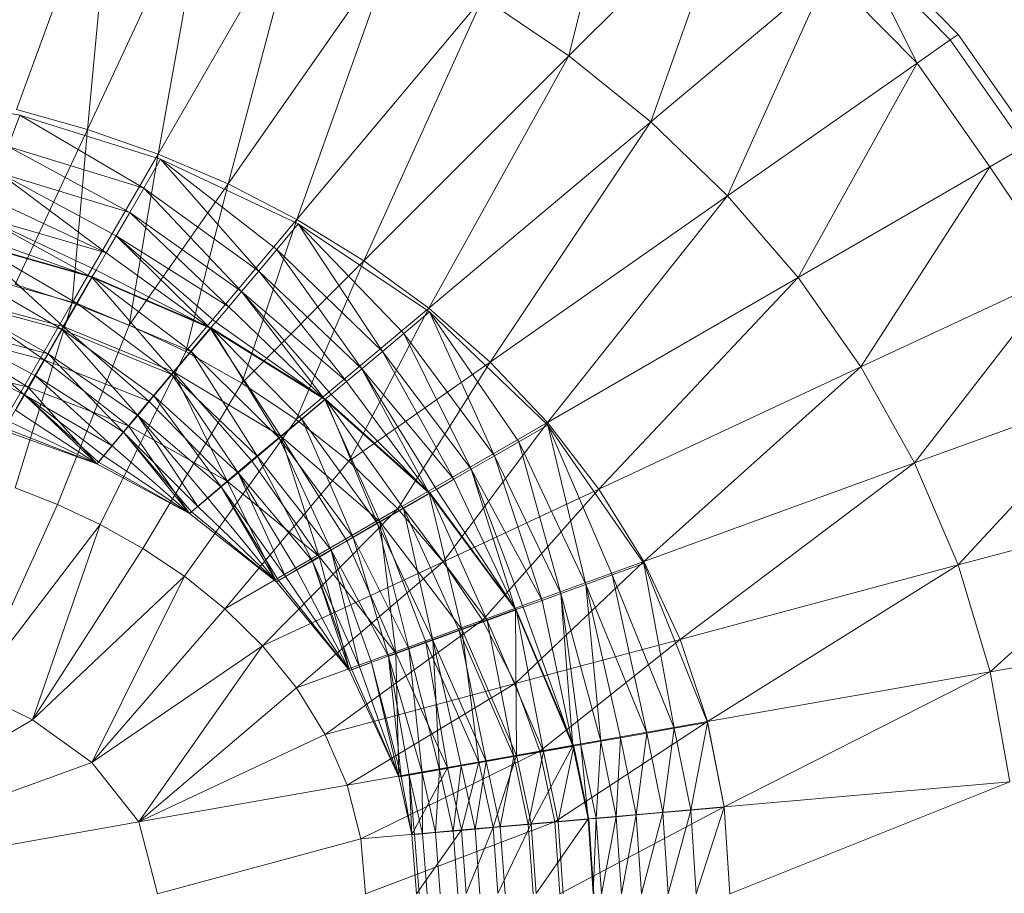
# Model space of a CAD drawing. Header units: metres. Extents: x 391.1 to 427.5, y 12.8 to 28.4.
# Tile 145 of 195: x 407.923 to 408.044, y 26.453 to 26.559. Entities that reach past the tile are written whole.
import ezdxf

# ---------------------------------------------------------------- set-up
doc = ezdxf.new("R2010")
doc.units = ezdxf.units.M
doc.layers.add('A-DETL-____-MBND', color=7, linetype='Continuous', lineweight=18)

# ---------------------------------------------------------------- blocks, each defined once
blk = doc.blocks.new('Family - Inodor PA-152192-03_ELEC_P0A')
at = {"layer": 'A-DETL-____-MBND', "color": 253, "true_color": 0xaaaaaa}
for p, q in [((0.61336, 0.30232), (0.62027, 0.3302)), ((0.55786, 0.32879), (0.54583, 0.29575)), ((0.55451, 0.29333), (0.55786, 0.32879)), ((0.5694, 0.32526), (0.55451, 0.29333)), ((0.56314, 0.29031), (0.5694, 0.32526)), ((0.63337, 0.32233), (0.61336, 0.30232)), ((0.62337, 0.29424), (0.63337, 0.32233)), ((0.58079, 0.32087), (0.56314, 0.29031)), ((0.57169, 0.28666), (0.58079, 0.32087)), ((0.59196, 0.31561), (0.57169, 0.28666)), ((0.5801, 0.28232), (0.59196, 0.31561)), ((0.65998, 0.30427), (0.64884, 0.31562)), ((0.64884, 0.31562), (0.65593, 0.30143)), ((0.64975, 0.31638), (0.66095, 0.30494)), ((0.64505, 0.31244), (0.62337, 0.29424)), ((0.63275, 0.2852), (0.64505, 0.31244)), ((0.65593, 0.30143), (0.64505, 0.31244)), ((0.60285, 0.30944), (0.5801, 0.28232)), ((0.58831, 0.27727), (0.60285, 0.30944)), ((0.61336, 0.30232), (0.60285, 0.30944)), ((0.66095, 0.30494), (0.65998, 0.30427)), ((0.66095, 0.30494), (0.67013, 0.29181)), ((0.65998, 0.30427), (0.65593, 0.30143)), ((0.6691, 0.29122), (0.65998, 0.30427)), ((0.61336, 0.30232), (0.58831, 0.27727)), ((0.59623, 0.27147), (0.61336, 0.30232)), ((0.62337, 0.29424), (0.61336, 0.30232)), ((0.65593, 0.30143), (0.63275, 0.2852)), ((0.64137, 0.27521), (0.65593, 0.30143)), ((0.66482, 0.28875), (0.65593, 0.30143)), ((0.54623, 0.29507), (0.52893, 0.29818)), ((0.54623, 0.29507), (0.54482, 0.29122)), ((0.54482, 0.29122), (0.54623, 0.29507)), ((0.55451, 0.29333), (0.54583, 0.29575)), ((0.56138, 0.28614), (0.54623, 0.29507)), ((0.56343, 0.28969), (0.54623, 0.29507)), ((0.56138, 0.28614), (0.54623, 0.29507)), ((0.62337, 0.29424), (0.59623, 0.27147)), ((0.60374, 0.26489), (0.62337, 0.29424)), ((0.63275, 0.2852), (0.62337, 0.29424)), ((0.55451, 0.29333), (0.54567, 0.27436)), ((0.55265, 0.27214), (0.55451, 0.29333)), ((0.56314, 0.29031), (0.55451, 0.29333)), ((0.56138, 0.28614), (0.54482, 0.29122)), ((0.55967, 0.28318), (0.54482, 0.29122)), ((0.56138, 0.28614), (0.54482, 0.29122)), ((0.55967, 0.28318), (0.54482, 0.29122)), ((0.56314, 0.29031), (0.55265, 0.27214)), ((0.55962, 0.26942), (0.56314, 0.29031)), ((0.57169, 0.28666), (0.56314, 0.29031)), ((0.6691, 0.29122), (0.66482, 0.28875)), ((0.56343, 0.28969), (0.56138, 0.28614)), ((0.56138, 0.28614), (0.56343, 0.28969)), ((0.57545, 0.27602), (0.56343, 0.28969)), ((0.58028, 0.28178), (0.56343, 0.28969)), ((0.57765, 0.27864), (0.56343, 0.28969)), ((0.57765, 0.27864), (0.56343, 0.28969)), ((0.57545, 0.27602), (0.56343, 0.28969)), ((0.55967, 0.28318), (0.54366, 0.28801)), ((0.55681, 0.27823), (0.54366, 0.28801)), ((0.55967, 0.28318), (0.54366, 0.28801)), ((0.55803, 0.28034), (0.54366, 0.28801)), ((0.55803, 0.28034), (0.54366, 0.28801)), ((0.55681, 0.27823), (0.54366, 0.28801)), ((0.66482, 0.28875), (0.64137, 0.27521)), ((0.64904, 0.26431), (0.66482, 0.28875)), ((0.67355, 0.27574), (0.66482, 0.28875)), ((0.57169, 0.28666), (0.55962, 0.26942)), ((0.56654, 0.26617), (0.57169, 0.28666)), ((0.5801, 0.28232), (0.57169, 0.28666)), ((0.56138, 0.28614), (0.55967, 0.28318)), ((0.55967, 0.28318), (0.56138, 0.28614)), ((0.57545, 0.27602), (0.56138, 0.28614)), ((0.57334, 0.27351), (0.56138, 0.28614)), ((0.57545, 0.27602), (0.56138, 0.28614)), ((0.57334, 0.27351), (0.56138, 0.28614)), ((0.55681, 0.27823), (0.54253, 0.28492)), ((0.55681, 0.27823), (0.54253, 0.28492)), ((0.63275, 0.2852), (0.60374, 0.26489)), ((0.61073, 0.25752), (0.63275, 0.2852)), ((0.64137, 0.27521), (0.63275, 0.2852)), ((0.55967, 0.28318), (0.55803, 0.28034)), ((0.55803, 0.28034), (0.55967, 0.28318)), ((0.57334, 0.27351), (0.55967, 0.28318)), ((0.57178, 0.27164), (0.55967, 0.28318)), ((0.57334, 0.27351), (0.55967, 0.28318)), ((0.57178, 0.27164), (0.55967, 0.28318)), ((0.55681, 0.27823), (0.5417, 0.28263)), ((0.55504, 0.27527), (0.5417, 0.28263)), ((0.55681, 0.27823), (0.5417, 0.28263)), ((0.55558, 0.27611), (0.5417, 0.28263)), ((0.55558, 0.27611), (0.5417, 0.28263)), ((0.55504, 0.27527), (0.5417, 0.28263)), ((0.5801, 0.28232), (0.56654, 0.26617)), ((0.57337, 0.26233), (0.5801, 0.28232)), ((0.58028, 0.28178), (0.57765, 0.27864)), ((0.57765, 0.27864), (0.58028, 0.28178)), ((0.58831, 0.27727), (0.5801, 0.28232)), ((0.59057, 0.26619), (0.58028, 0.28178)), ((0.59633, 0.27102), (0.58028, 0.28178)), ((0.59319, 0.26839), (0.58028, 0.28178)), ((0.59319, 0.26839), (0.58028, 0.28178)), ((0.59057, 0.26619), (0.58028, 0.28178)), ((0.55504, 0.27527), (0.54047, 0.27941)), ((0.55504, 0.27527), (0.54047, 0.27941)), ((0.55155, 0.26923), (0.54047, 0.27941)), ((0.55155, 0.26923), (0.54047, 0.27941)), ((0.55325, 0.27206), (0.54056, 0.27948)), ((0.55513, 0.27532), (0.54056, 0.27948)), ((0.55325, 0.27206), (0.54056, 0.27948)), ((0.55504, 0.27527), (0.54086, 0.28033)), ((0.55504, 0.27527), (0.54086, 0.28033)), ((0.55803, 0.28034), (0.55681, 0.27823)), ((0.55681, 0.27823), (0.55803, 0.28034)), ((0.57178, 0.27164), (0.55803, 0.28034)), ((0.56951, 0.26903), (0.55803, 0.28034)), ((0.57178, 0.27164), (0.55803, 0.28034)), ((0.5702, 0.26976), (0.55803, 0.28034)), ((0.5702, 0.26976), (0.55803, 0.28034)), ((0.56951, 0.26903), (0.55803, 0.28034)), ((0.55681, 0.27823), (0.55558, 0.27611)), ((0.55558, 0.27611), (0.55681, 0.27823)), ((0.56951, 0.26903), (0.55681, 0.27823)), ((0.56951, 0.26903), (0.55681, 0.27823)), ((0.57765, 0.27864), (0.57545, 0.27602)), ((0.57545, 0.27602), (0.57765, 0.27864)), ((0.59057, 0.26619), (0.57765, 0.27864)), ((0.58806, 0.26408), (0.57765, 0.27864)), ((0.59057, 0.26619), (0.57765, 0.27864)), ((0.58806, 0.26408), (0.57765, 0.27864)), ((0.58831, 0.27727), (0.57337, 0.26233)), ((0.58003, 0.25788), (0.58831, 0.27727)), ((0.59623, 0.27147), (0.58831, 0.27727)), ((0.55325, 0.27206), (0.53927, 0.27593)), ((0.55142, 0.26889), (0.53927, 0.27593)), ((0.55325, 0.27206), (0.53927, 0.27593)), ((0.55142, 0.26889), (0.53927, 0.27593)), ((0.55558, 0.27611), (0.55504, 0.27527)), ((0.55504, 0.27527), (0.55558, 0.27611)), ((0.56951, 0.26903), (0.55558, 0.27611)), ((0.56951, 0.26903), (0.55558, 0.27611)), ((0.57545, 0.27602), (0.57334, 0.27351)), ((0.57334, 0.27351), (0.57545, 0.27602)), ((0.58806, 0.26408), (0.57545, 0.27602)), ((0.58619, 0.26252), (0.57545, 0.27602)), ((0.58806, 0.26408), (0.57545, 0.27602)), ((0.58619, 0.26252), (0.57545, 0.27602)), ((0.67355, 0.27574), (0.64904, 0.26431)), ((0.67355, 0.27574), (0.65562, 0.25257)), ((0.55504, 0.27527), (0.55155, 0.26923)), ((0.55155, 0.26923), (0.55504, 0.27527)), ((0.55513, 0.27532), (0.55325, 0.27206)), ((0.55325, 0.27206), (0.55513, 0.27532)), ((0.56951, 0.26903), (0.55504, 0.27527)), ((0.56503, 0.26369), (0.55504, 0.27527)), ((0.56951, 0.26903), (0.55504, 0.27527)), ((0.56503, 0.26369), (0.55504, 0.27527)), ((0.5672, 0.26618), (0.55513, 0.27532)), ((0.56962, 0.26907), (0.55513, 0.27532)), ((0.5672, 0.26618), (0.55513, 0.27532)), ((0.64137, 0.27521), (0.61073, 0.25752)), ((0.61704, 0.24938), (0.64137, 0.27521)), ((0.64904, 0.26431), (0.64137, 0.27521)), ((0.55265, 0.27214), (0.54567, 0.27436)), ((0.57334, 0.27351), (0.57178, 0.27164)), ((0.57178, 0.27164), (0.57334, 0.27351)), ((0.58619, 0.26252), (0.57334, 0.27351)), ((0.58351, 0.26034), (0.57334, 0.27351)), ((0.58619, 0.26252), (0.57334, 0.27351)), ((0.58431, 0.26094), (0.57334, 0.27351)), ((0.58431, 0.26094), (0.57334, 0.27351)), ((0.58351, 0.26034), (0.57334, 0.27351)), ((0.55142, 0.26889), (0.53802, 0.2725)), ((0.5497, 0.26592), (0.53802, 0.2725)), ((0.55142, 0.26889), (0.53802, 0.2725)), ((0.5497, 0.26592), (0.53802, 0.2725)), ((0.55155, 0.26923), (0.53808, 0.27285)), ((0.55155, 0.26923), (0.53808, 0.27285)), ((0.54921, 0.26518), (0.53808, 0.27285)), ((0.54921, 0.26518), (0.53808, 0.27285)), ((0.55265, 0.27214), (0.54056, 0.25119)), ((0.54568, 0.24951), (0.55265, 0.27214)), ((0.55325, 0.27206), (0.55142, 0.26889)), ((0.55142, 0.26889), (0.55325, 0.27206)), ((0.55962, 0.26942), (0.55265, 0.27214)), ((0.5672, 0.26618), (0.55325, 0.27206)), ((0.56484, 0.26338), (0.55325, 0.27206)), ((0.5672, 0.26618), (0.55325, 0.27206)), ((0.56484, 0.26338), (0.55325, 0.27206)), ((0.57178, 0.27164), (0.5702, 0.26976)), ((0.5702, 0.26976), (0.57178, 0.27164)), ((0.58351, 0.26034), (0.57178, 0.27164)), ((0.58351, 0.26034), (0.57178, 0.27164)), ((0.59623, 0.27147), (0.58003, 0.25788)), ((0.58644, 0.25277), (0.59623, 0.27147)), ((0.59633, 0.27102), (0.59319, 0.26839)), ((0.59319, 0.26839), (0.59633, 0.27102)), ((0.60374, 0.26489), (0.59623, 0.27147)), ((0.60426, 0.25343), (0.59633, 0.27102)), ((0.61078, 0.25718), (0.59633, 0.27102)), ((0.60723, 0.25514), (0.59633, 0.27102)), ((0.60723, 0.25514), (0.59633, 0.27102)), ((0.60426, 0.25343), (0.59633, 0.27102)), ((0.5702, 0.26976), (0.56951, 0.26903)), ((0.56951, 0.26903), (0.5702, 0.26976)), ((0.58351, 0.26034), (0.5702, 0.26976)), ((0.58351, 0.26034), (0.5702, 0.26976)), ((0.54921, 0.26518), (0.53648, 0.26846)), ((0.54921, 0.26518), (0.53648, 0.26846)), ((0.54726, 0.26181), (0.53648, 0.26846)), ((0.54726, 0.26181), (0.53648, 0.26846)), ((0.5497, 0.26592), (0.53684, 0.26927)), ((0.54681, 0.26091), (0.53684, 0.26927)), ((0.5497, 0.26592), (0.53684, 0.26927)), ((0.54815, 0.26323), (0.53684, 0.26927)), ((0.54815, 0.26323), (0.53684, 0.26927)), ((0.54681, 0.26091), (0.53684, 0.26927)), ((0.55155, 0.26923), (0.54921, 0.26518)), ((0.54921, 0.26518), (0.55155, 0.26923)), ((0.55142, 0.26889), (0.5497, 0.26592)), ((0.5497, 0.26592), (0.55142, 0.26889)), ((0.55086, 0.24748), (0.55962, 0.26942)), ((0.56484, 0.26338), (0.55142, 0.26889)), ((0.56065, 0.25837), (0.55142, 0.26889)), ((0.56484, 0.26338), (0.55142, 0.26889)), ((0.56264, 0.26075), (0.55142, 0.26889)), ((0.56264, 0.26075), (0.55142, 0.26889)), ((0.56065, 0.25837), (0.55142, 0.26889)), ((0.56503, 0.26369), (0.55155, 0.26923)), ((0.56202, 0.26011), (0.55155, 0.26923)), ((0.56503, 0.26369), (0.55155, 0.26923)), ((0.56202, 0.26011), (0.55155, 0.26923)), ((0.56654, 0.26617), (0.55962, 0.26942)), ((0.56951, 0.26903), (0.56503, 0.26369)), ((0.56503, 0.26369), (0.56951, 0.26903)), ((0.56962, 0.26907), (0.5672, 0.26618)), ((0.5672, 0.26618), (0.56962, 0.26907)), ((0.58351, 0.26034), (0.56951, 0.26903)), ((0.57816, 0.25585), (0.56951, 0.26903)), ((0.58351, 0.26034), (0.56951, 0.26903)), ((0.57816, 0.25585), (0.56951, 0.26903)), ((0.57793, 0.25558), (0.56962, 0.26907)), ((0.58362, 0.26035), (0.56962, 0.26907)), ((0.58073, 0.25793), (0.56962, 0.26907)), ((0.58073, 0.25793), (0.56962, 0.26907)), ((0.57793, 0.25558), (0.56962, 0.26907)), ((0.59319, 0.26839), (0.59057, 0.26619)), ((0.59057, 0.26619), (0.59319, 0.26839)), ((0.60426, 0.25343), (0.59319, 0.26839)), ((0.60142, 0.25179), (0.59319, 0.26839)), ((0.60426, 0.25343), (0.59319, 0.26839)), ((0.60142, 0.25179), (0.59319, 0.26839)), ((0.54681, 0.26091), (0.53578, 0.26636)), ((0.54681, 0.26091), (0.53578, 0.26636)), ((0.55607, 0.24503), (0.56654, 0.26617)), ((0.5672, 0.26618), (0.56484, 0.26338)), ((0.56484, 0.26338), (0.5672, 0.26618)), ((0.57337, 0.26233), (0.56654, 0.26617)), ((0.57793, 0.25558), (0.5672, 0.26618)), ((0.5753, 0.25337), (0.5672, 0.26618)), ((0.57793, 0.25558), (0.5672, 0.26618)), ((0.5753, 0.25337), (0.5672, 0.26618)), ((0.59057, 0.26619), (0.58806, 0.26408)), ((0.58806, 0.26408), (0.59057, 0.26619)), ((0.60142, 0.25179), (0.59057, 0.26619)), ((0.59931, 0.25057), (0.59057, 0.26619)), ((0.60142, 0.25179), (0.59057, 0.26619)), ((0.59931, 0.25057), (0.59057, 0.26619)), ((0.54921, 0.26518), (0.54726, 0.26181)), ((0.54726, 0.26181), (0.54921, 0.26518)), ((0.5497, 0.26592), (0.54815, 0.26323)), ((0.54815, 0.26323), (0.5497, 0.26592)), ((0.56202, 0.26011), (0.54921, 0.26518)), ((0.55952, 0.25712), (0.54921, 0.26518)), ((0.56202, 0.26011), (0.54921, 0.26518)), ((0.55952, 0.25712), (0.54921, 0.26518)), ((0.56065, 0.25837), (0.5497, 0.26592)), ((0.55892, 0.25632), (0.5497, 0.26592)), ((0.56065, 0.25837), (0.5497, 0.26592)), ((0.55892, 0.25632), (0.5497, 0.26592)), ((0.60374, 0.26489), (0.58644, 0.25277)), ((0.59247, 0.24698), (0.60374, 0.26489)), ((0.61073, 0.25752), (0.60374, 0.26489)), ((0.54726, 0.26181), (0.53515, 0.2648)), ((0.53515, 0.2648), (0.54726, 0.26181)), ((0.54726, 0.26181), (0.53515, 0.2648)), ((0.56503, 0.26369), (0.56202, 0.26011)), ((0.56202, 0.26011), (0.56503, 0.26369)), ((0.57816, 0.25585), (0.56503, 0.26369)), ((0.5716, 0.25035), (0.56503, 0.26369)), ((0.57816, 0.25585), (0.56503, 0.26369)), ((0.57458, 0.25285), (0.56503, 0.26369)), ((0.57458, 0.25285), (0.56503, 0.26369)), ((0.5716, 0.25035), (0.56503, 0.26369)), ((0.58806, 0.26408), (0.58619, 0.26252)), ((0.58619, 0.26252), (0.58806, 0.26408)), ((0.59931, 0.25057), (0.58806, 0.26408)), ((0.5963, 0.24889), (0.58806, 0.26408)), ((0.59931, 0.25057), (0.58806, 0.26408)), ((0.59719, 0.24934), (0.58806, 0.26408)), ((0.59719, 0.24934), (0.58806, 0.26408)), ((0.5963, 0.24889), (0.58806, 0.26408)), ((0.64904, 0.26431), (0.61704, 0.24938)), ((0.62251, 0.24052), (0.64904, 0.26431)), ((0.65562, 0.25257), (0.64904, 0.26431)), ((0.54815, 0.26323), (0.54681, 0.26091)), ((0.54681, 0.26091), (0.54815, 0.26323)), ((0.55892, 0.25632), (0.54815, 0.26323)), ((0.55753, 0.25466), (0.54815, 0.26323)), ((0.55892, 0.25632), (0.54815, 0.26323)), ((0.55753, 0.25466), (0.54815, 0.26323)), ((0.56484, 0.26338), (0.56264, 0.26075)), ((0.56264, 0.26075), (0.56484, 0.26338)), ((0.5753, 0.25337), (0.56484, 0.26338)), ((0.57292, 0.25138), (0.56484, 0.26338)), ((0.5753, 0.25337), (0.56484, 0.26338)), ((0.57292, 0.25138), (0.56484, 0.26338)), ((0.58619, 0.26252), (0.58431, 0.26094)), ((0.58431, 0.26094), (0.58619, 0.26252)), ((0.5963, 0.24889), (0.58619, 0.26252)), ((0.5963, 0.24889), (0.58619, 0.26252)), ((0.54726, 0.26181), (0.54428, 0.25653)), ((0.54428, 0.25653), (0.54726, 0.26181)), ((0.55952, 0.25712), (0.54726, 0.26181)), ((0.54726, 0.26181), (0.55952, 0.25712)), ((0.55952, 0.25712), (0.54726, 0.26181)), ((0.55567, 0.25244), (0.54726, 0.26181)), ((0.55567, 0.25244), (0.54726, 0.26181)), ((0.56126, 0.24213), (0.57337, 0.26233)), ((0.58003, 0.25788), (0.57337, 0.26233)), ((0.68099, 0.2618), (0.65562, 0.25257)), ((0.68099, 0.2618), (0.66094, 0.2401)), ((0.54681, 0.26091), (0.54573, 0.25903)), ((0.54573, 0.25903), (0.54681, 0.26091)), ((0.55753, 0.25466), (0.54681, 0.26091)), ((0.55567, 0.25244), (0.54681, 0.26091)), ((0.55753, 0.25466), (0.54681, 0.26091)), ((0.5565, 0.25343), (0.54681, 0.26091)), ((0.5565, 0.25343), (0.54681, 0.26091)), ((0.55587, 0.25268), (0.54681, 0.26091)), ((0.55587, 0.25268), (0.54681, 0.26091)), ((0.55567, 0.25244), (0.54681, 0.26091)), ((0.56202, 0.26011), (0.55952, 0.25712)), ((0.55952, 0.25712), (0.56202, 0.26011)), ((0.56264, 0.26075), (0.56065, 0.25837)), ((0.56065, 0.25837), (0.56264, 0.26075)), ((0.5716, 0.25035), (0.56202, 0.26011)), ((0.5716, 0.25035), (0.56202, 0.26011)), ((0.57292, 0.25138), (0.56264, 0.26075)), ((0.57087, 0.24966), (0.56264, 0.26075)), ((0.57292, 0.25138), (0.56264, 0.26075)), ((0.57087, 0.24966), (0.56264, 0.26075)), ((0.58351, 0.26034), (0.57816, 0.25585)), ((0.57816, 0.25585), (0.58351, 0.26034)), ((0.58362, 0.26035), (0.58073, 0.25793)), ((0.58073, 0.25793), (0.58362, 0.26035)), ((0.58431, 0.26094), (0.58351, 0.26034)), ((0.58351, 0.26034), (0.58431, 0.26094)), ((0.5963, 0.24889), (0.58351, 0.26034)), ((0.59025, 0.2454), (0.58351, 0.26034)), ((0.5963, 0.24889), (0.58351, 0.26034)), ((0.59025, 0.2454), (0.58351, 0.26034)), ((0.58997, 0.24517), (0.58362, 0.26035)), ((0.59641, 0.24889), (0.58362, 0.26035)), ((0.59314, 0.247), (0.58362, 0.26035)), ((0.59314, 0.247), (0.58362, 0.26035)), ((0.58997, 0.24517), (0.58362, 0.26035)), ((0.5963, 0.24889), (0.58431, 0.26094)), ((0.5963, 0.24889), (0.58431, 0.26094)), ((0.55567, 0.25244), (0.54573, 0.25903)), ((0.55567, 0.25244), (0.54573, 0.25903)), ((0.55567, 0.25244), (0.54493, 0.25765)), ((0.55567, 0.25244), (0.54493, 0.25765)), ((0.56065, 0.25837), (0.55892, 0.25632)), ((0.55892, 0.25632), (0.56065, 0.25837)), ((0.57087, 0.24966), (0.56065, 0.25837)), ((0.56798, 0.24723), (0.56065, 0.25837)), ((0.57087, 0.24966), (0.56065, 0.25837)), ((0.56921, 0.24826), (0.56065, 0.25837)), ((0.56921, 0.24826), (0.56065, 0.25837)), ((0.56798, 0.24723), (0.56065, 0.25837)), ((0.56637, 0.23872), (0.58003, 0.25788)), ((0.58073, 0.25793), (0.57793, 0.25558)), ((0.57793, 0.25558), (0.58073, 0.25793)), ((0.58644, 0.25277), (0.58003, 0.25788)), ((0.58997, 0.24517), (0.58073, 0.25793)), ((0.587, 0.24346), (0.58073, 0.25793)), ((0.58997, 0.24517), (0.58073, 0.25793)), ((0.587, 0.24346), (0.58073, 0.25793)), ((0.55567, 0.25244), (0.54428, 0.25653)), ((0.54428, 0.25653), (0.55567, 0.25244)), ((0.55567, 0.25244), (0.54428, 0.25653)), ((0.55567, 0.25244), (0.54428, 0.25653)), ((0.55567, 0.25244), (0.54444, 0.2568)), ((0.55567, 0.25244), (0.54444, 0.2568)), ((0.55952, 0.25712), (0.55567, 0.25244)), ((0.55567, 0.25244), (0.55952, 0.25712)), ((0.55952, 0.25712), (0.5716, 0.25035)), ((0.5716, 0.25035), (0.55952, 0.25712)), ((0.56699, 0.2464), (0.55952, 0.25712)), ((0.5716, 0.25035), (0.55952, 0.25712)), ((0.56699, 0.2464), (0.55952, 0.25712)), ((0.61073, 0.25752), (0.59247, 0.24698)), ((0.59798, 0.24049), (0.61073, 0.25752)), ((0.61078, 0.25718), (0.60723, 0.25514)), ((0.60723, 0.25514), (0.61078, 0.25718)), ((0.61704, 0.24938), (0.61073, 0.25752)), ((0.61545, 0.23773), (0.61078, 0.25718)), ((0.62252, 0.24029), (0.61078, 0.25718)), ((0.61867, 0.2389), (0.61078, 0.25718)), ((0.61867, 0.2389), (0.61078, 0.25718)), ((0.61545, 0.23773), (0.61078, 0.25718)), ((0.55892, 0.25632), (0.55753, 0.25466)), ((0.55753, 0.25466), (0.55892, 0.25632)), ((0.56798, 0.24723), (0.55892, 0.25632)), ((0.56699, 0.2464), (0.55892, 0.25632)), ((0.56798, 0.24723), (0.55892, 0.25632)), ((0.56723, 0.24661), (0.55892, 0.25632)), ((0.56723, 0.24661), (0.55892, 0.25632)), ((0.56699, 0.2464), (0.55892, 0.25632)), ((0.57816, 0.25585), (0.57458, 0.25285)), ((0.57458, 0.25285), (0.57816, 0.25585)), ((0.57793, 0.25558), (0.5753, 0.25337)), ((0.5753, 0.25337), (0.57793, 0.25558)), ((0.587, 0.24346), (0.57793, 0.25558)), ((0.58432, 0.24191), (0.57793, 0.25558)), ((0.587, 0.24346), (0.57793, 0.25558)), ((0.58432, 0.24191), (0.57793, 0.25558)), ((0.59025, 0.2454), (0.57816, 0.25585)), ((0.58284, 0.24112), (0.57816, 0.25585)), ((0.59025, 0.2454), (0.57816, 0.25585)), ((0.58621, 0.24306), (0.57816, 0.25585)), ((0.58621, 0.24306), (0.57816, 0.25585)), ((0.58284, 0.24112), (0.57816, 0.25585)), ((0.55753, 0.25466), (0.5565, 0.25343)), ((0.5565, 0.25343), (0.55753, 0.25466)), ((0.56699, 0.2464), (0.55753, 0.25466)), ((0.56699, 0.2464), (0.55753, 0.25466)), ((0.60723, 0.25514), (0.60426, 0.25343)), ((0.60426, 0.25343), (0.60723, 0.25514)), ((0.61545, 0.23773), (0.60723, 0.25514)), ((0.61237, 0.23661), (0.60723, 0.25514)), ((0.61545, 0.23773), (0.60723, 0.25514)), ((0.61237, 0.23661), (0.60723, 0.25514)), ((0.5565, 0.25343), (0.55587, 0.25268)), ((0.55587, 0.25268), (0.5565, 0.25343)), ((0.56699, 0.2464), (0.5565, 0.25343)), ((0.56699, 0.2464), (0.5565, 0.25343)), ((0.57458, 0.25285), (0.5716, 0.25035)), ((0.5716, 0.25035), (0.57458, 0.25285)), ((0.5753, 0.25337), (0.57292, 0.25138)), ((0.57292, 0.25138), (0.5753, 0.25337)), ((0.58284, 0.24112), (0.57458, 0.25285)), ((0.58284, 0.24112), (0.57458, 0.25285)), ((0.58432, 0.24191), (0.5753, 0.25337)), ((0.582, 0.24057), (0.5753, 0.25337)), ((0.58432, 0.24191), (0.5753, 0.25337)), ((0.582, 0.24057), (0.5753, 0.25337)), ((0.60426, 0.25343), (0.60142, 0.25179)), ((0.60142, 0.25179), (0.60426, 0.25343)), ((0.61237, 0.23661), (0.60426, 0.25343)), ((0.61008, 0.23577), (0.60426, 0.25343)), ((0.61237, 0.23661), (0.60426, 0.25343)), ((0.61008, 0.23577), (0.60426, 0.25343)), ((0.55587, 0.25268), (0.55567, 0.25244)), ((0.55567, 0.25244), (0.55587, 0.25268)), ((0.55567, 0.25244), (0.56699, 0.2464)), ((0.56699, 0.2464), (0.55567, 0.25244)), ((0.56699, 0.2464), (0.55567, 0.25244)), ((0.56699, 0.2464), (0.55567, 0.25244)), ((0.56699, 0.2464), (0.55587, 0.25268)), ((0.56699, 0.2464), (0.55587, 0.25268)), ((0.5713, 0.23475), (0.58644, 0.25277)), ((0.59247, 0.24698), (0.58644, 0.25277)), ((0.60142, 0.25179), (0.59931, 0.25057)), ((0.59931, 0.25057), (0.60142, 0.25179)), ((0.61008, 0.23577), (0.60142, 0.25179)), ((0.60682, 0.23464), (0.60142, 0.25179)), ((0.61008, 0.23577), (0.60142, 0.25179)), ((0.60778, 0.23493), (0.60142, 0.25179)), ((0.60778, 0.23493), (0.60142, 0.25179)), ((0.60682, 0.23464), (0.60142, 0.25179)), ((0.65562, 0.25257), (0.62251, 0.24052)), ((0.65562, 0.25257), (0.62697, 0.231)), ((0.66094, 0.2401), (0.65562, 0.25257)), ((0.57292, 0.25138), (0.57087, 0.24966)), ((0.57087, 0.24966), (0.57292, 0.25138)), ((0.582, 0.24057), (0.57292, 0.25138)), ((0.57873, 0.23868), (0.57292, 0.25138)), ((0.582, 0.24057), (0.57292, 0.25138)), ((0.58012, 0.23948), (0.57292, 0.25138)), ((0.58012, 0.23948), (0.57292, 0.25138)), ((0.57873, 0.23868), (0.57292, 0.25138)), ((0.59931, 0.25057), (0.59719, 0.24934)), ((0.59719, 0.24934), (0.59931, 0.25057)), ((0.60682, 0.23464), (0.59931, 0.25057)), ((0.60682, 0.23464), (0.59931, 0.25057)), ((0.55086, 0.24748), (0.54568, 0.24951)), ((0.5716, 0.25035), (0.56699, 0.2464)), ((0.56699, 0.2464), (0.5716, 0.25035)), ((0.57087, 0.24966), (0.56921, 0.24826)), ((0.56921, 0.24826), (0.57087, 0.24966)), ((0.57873, 0.23868), (0.57087, 0.24966)), ((0.57761, 0.23804), (0.57087, 0.24966)), ((0.57873, 0.23868), (0.57087, 0.24966)), ((0.57788, 0.23819), (0.57087, 0.24966)), ((0.57788, 0.23819), (0.57087, 0.24966)), ((0.57761, 0.23804), (0.57087, 0.24966)), ((0.5716, 0.25035), (0.58284, 0.24112)), ((0.58284, 0.24112), (0.5716, 0.25035)), ((0.57761, 0.23804), (0.5716, 0.25035)), ((0.58284, 0.24112), (0.5716, 0.25035)), ((0.57761, 0.23804), (0.5716, 0.25035)), ((0.59719, 0.24934), (0.5963, 0.24889)), ((0.5963, 0.24889), (0.59719, 0.24934)), ((0.60682, 0.23464), (0.59719, 0.24934)), ((0.60682, 0.23464), (0.59719, 0.24934)), ((0.61704, 0.24938), (0.59798, 0.24049)), ((0.60281, 0.23335), (0.61704, 0.24938)), ((0.62251, 0.24052), (0.61704, 0.24938)), ((0.56921, 0.24826), (0.56798, 0.24723)), ((0.56798, 0.24723), (0.56921, 0.24826)), ((0.57761, 0.23804), (0.56921, 0.24826)), ((0.57761, 0.23804), (0.56921, 0.24826)), ((0.5963, 0.24889), (0.59025, 0.2454)), ((0.59025, 0.2454), (0.5963, 0.24889)), ((0.59641, 0.24889), (0.59314, 0.247)), ((0.59314, 0.247), (0.59641, 0.24889)), ((0.60682, 0.23464), (0.5963, 0.24889)), ((0.60026, 0.23226), (0.5963, 0.24889)), ((0.60682, 0.23464), (0.5963, 0.24889)), ((0.60026, 0.23226), (0.5963, 0.24889)), ((0.60338, 0.23333), (0.59641, 0.24889)), ((0.60693, 0.23462), (0.59641, 0.24889)), ((0.60338, 0.23333), (0.59641, 0.24889)), ((0.55086, 0.24748), (0.54048, 0.22469)), ((0.55607, 0.24503), (0.55086, 0.24748)), ((0.56798, 0.24723), (0.56723, 0.24661)), ((0.56723, 0.24661), (0.56798, 0.24723)), ((0.57761, 0.23804), (0.56798, 0.24723)), ((0.57761, 0.23804), (0.56798, 0.24723)), ((0.59247, 0.24698), (0.5713, 0.23475)), ((0.57592, 0.23021), (0.59247, 0.24698)), ((0.59314, 0.247), (0.58997, 0.24517)), ((0.58997, 0.24517), (0.59314, 0.247)), ((0.59798, 0.24049), (0.59247, 0.24698)), ((0.60338, 0.23333), (0.59314, 0.247)), ((0.59672, 0.23091), (0.59314, 0.247)), ((0.60338, 0.23333), (0.59314, 0.247)), ((0.59995, 0.23208), (0.59314, 0.247)), ((0.59995, 0.23208), (0.59314, 0.247)), ((0.59672, 0.23091), (0.59314, 0.247)), ((0.68697, 0.24708), (0.66094, 0.2401)), ((0.68697, 0.24708), (0.66485, 0.22705)), ((0.56723, 0.24661), (0.56699, 0.2464)), ((0.56699, 0.2464), (0.56723, 0.24661)), ((0.56699, 0.2464), (0.57761, 0.23804)), ((0.57761, 0.23804), (0.56699, 0.2464)), ((0.56699, 0.2464), (0.57761, 0.23804)), ((0.57761, 0.23804), (0.56699, 0.2464)), ((0.57761, 0.23804), (0.56723, 0.24661)), ((0.57761, 0.23804), (0.56723, 0.24661)), ((0.55607, 0.24503), (0.54048, 0.22469)), ((0.54779, 0.22118), (0.55607, 0.24503)), ((0.56126, 0.24213), (0.55607, 0.24503)), ((0.59025, 0.2454), (0.58621, 0.24306)), ((0.58621, 0.24306), (0.59025, 0.2454)), ((0.58997, 0.24517), (0.587, 0.24346)), ((0.587, 0.24346), (0.58997, 0.24517)), ((0.59672, 0.23091), (0.58997, 0.24517)), ((0.59381, 0.22985), (0.58997, 0.24517)), ((0.59672, 0.23091), (0.58997, 0.24517)), ((0.59381, 0.22985), (0.58997, 0.24517)), ((0.60026, 0.23226), (0.59025, 0.2454)), ((0.59221, 0.22933), (0.59025, 0.2454)), ((0.60026, 0.23226), (0.59025, 0.2454)), ((0.59587, 0.23066), (0.59025, 0.2454)), ((0.59587, 0.23066), (0.59025, 0.2454)), ((0.59221, 0.22933), (0.59025, 0.2454)), ((0.587, 0.24346), (0.58432, 0.24191)), ((0.58432, 0.24191), (0.587, 0.24346)), ((0.59381, 0.22985), (0.587, 0.24346)), ((0.5913, 0.22893), (0.587, 0.24346)), ((0.59381, 0.22985), (0.587, 0.24346)), ((0.5913, 0.22893), (0.587, 0.24346)), ((0.56126, 0.24213), (0.54779, 0.22118)), ((0.56637, 0.23872), (0.56126, 0.24213)), ((0.58621, 0.24306), (0.58284, 0.24112)), ((0.58284, 0.24112), (0.58621, 0.24306)), ((0.59221, 0.22933), (0.58621, 0.24306)), ((0.59221, 0.22933), (0.58621, 0.24306)), ((0.58284, 0.24112), (0.57761, 0.23804)), ((0.57761, 0.23804), (0.58284, 0.24112)), ((0.58432, 0.24191), (0.582, 0.24057)), ((0.582, 0.24057), (0.58432, 0.24191)), ((0.58284, 0.24112), (0.59221, 0.22933)), ((0.59221, 0.22933), (0.58284, 0.24112)), ((0.58653, 0.2272), (0.58284, 0.24112)), ((0.59221, 0.22933), (0.58284, 0.24112)), ((0.58653, 0.2272), (0.58284, 0.24112)), ((0.5913, 0.22893), (0.58432, 0.24191)), ((0.58775, 0.22764), (0.58432, 0.24191)), ((0.58925, 0.22819), (0.58432, 0.24191)), ((0.5913, 0.22893), (0.58432, 0.24191)), ((0.58925, 0.22819), (0.58432, 0.24191)), ((0.58775, 0.22764), (0.58432, 0.24191)), ((0.59798, 0.24049), (0.57592, 0.23021)), ((0.58007, 0.22507), (0.59798, 0.24049)), ((0.582, 0.24057), (0.58012, 0.23948)), ((0.58012, 0.23948), (0.582, 0.24057)), ((0.58775, 0.22764), (0.582, 0.24057)), ((0.58653, 0.2272), (0.582, 0.24057)), ((0.58775, 0.22764), (0.582, 0.24057)), ((0.58683, 0.2273), (0.582, 0.24057)), ((0.58683, 0.2273), (0.582, 0.24057)), ((0.58653, 0.2272), (0.582, 0.24057)), ((0.60281, 0.23335), (0.59798, 0.24049)), ((0.62251, 0.24052), (0.60281, 0.23335)), ((0.62251, 0.24052), (0.6068, 0.2256)), ((0.62252, 0.24029), (0.61867, 0.2389)), ((0.61867, 0.2389), (0.62252, 0.24029)), ((0.62697, 0.231), (0.62251, 0.24052)), ((0.62625, 0.22015), (0.62252, 0.24029)), ((0.63029, 0.22085), (0.62252, 0.24029)), ((0.62625, 0.22015), (0.62252, 0.24029)), ((0.66094, 0.2401), (0.62697, 0.231)), ((0.66094, 0.2401), (0.63029, 0.22096)), ((0.66485, 0.22705), (0.66094, 0.2401)), ((0.56637, 0.23872), (0.54779, 0.22118)), ((0.55503, 0.21596), (0.56637, 0.23872)), ((0.5713, 0.23475), (0.56637, 0.23872)), ((0.57873, 0.23868), (0.57788, 0.23819)), ((0.57788, 0.23819), (0.57873, 0.23868)), ((0.58012, 0.23948), (0.57873, 0.23868)), ((0.57873, 0.23868), (0.58012, 0.23948)), ((0.58653, 0.2272), (0.57873, 0.23868)), ((0.58653, 0.2272), (0.57873, 0.23868)), ((0.58653, 0.2272), (0.58012, 0.23948)), ((0.58653, 0.2272), (0.58012, 0.23948)), ((0.61867, 0.2389), (0.61545, 0.23773)), ((0.61545, 0.23773), (0.61867, 0.2389)), ((0.62625, 0.22015), (0.61867, 0.2389)), ((0.62289, 0.21955), (0.61867, 0.2389)), ((0.62625, 0.22015), (0.61867, 0.2389)), ((0.62289, 0.21955), (0.61867, 0.2389)), ((0.57788, 0.23819), (0.57761, 0.23804)), ((0.57761, 0.23804), (0.57788, 0.23819)), ((0.57761, 0.23804), (0.58653, 0.2272)), ((0.58653, 0.2272), (0.57761, 0.23804)), ((0.57761, 0.23804), (0.58653, 0.2272)), ((0.58653, 0.2272), (0.57761, 0.23804)), ((0.58653, 0.2272), (0.57788, 0.23819)), ((0.58653, 0.2272), (0.57788, 0.23819)), ((0.61545, 0.23773), (0.61237, 0.23661)), ((0.61237, 0.23661), (0.61545, 0.23773)), ((0.62289, 0.21955), (0.61545, 0.23773)), ((0.61726, 0.21856), (0.61545, 0.23773)), ((0.62289, 0.21955), (0.61545, 0.23773)), ((0.61966, 0.21898), (0.61545, 0.23773)), ((0.61966, 0.21898), (0.61545, 0.23773)), ((0.61726, 0.21856), (0.61545, 0.23773)), ((0.61237, 0.23661), (0.61008, 0.23577)), ((0.61008, 0.23577), (0.61237, 0.23661)), ((0.61726, 0.21856), (0.61237, 0.23661)), ((0.61385, 0.21801), (0.61237, 0.23661)), ((0.61726, 0.21856), (0.61237, 0.23661)), ((0.61484, 0.21813), (0.61237, 0.23661)), ((0.61484, 0.21813), (0.61237, 0.23661)), ((0.61385, 0.21801), (0.61237, 0.23661)), ((0.5713, 0.23475), (0.55503, 0.21596)), ((0.57592, 0.23021), (0.5713, 0.23475)), ((0.60778, 0.23493), (0.60682, 0.23464)), ((0.60682, 0.23464), (0.60778, 0.23493)), ((0.61008, 0.23577), (0.60778, 0.23493)), ((0.60778, 0.23493), (0.61008, 0.23577)), ((0.61385, 0.21801), (0.60778, 0.23493)), ((0.61385, 0.21801), (0.60778, 0.23493)), ((0.61385, 0.21801), (0.61008, 0.23577)), ((0.61385, 0.21801), (0.61008, 0.23577)), ((0.60682, 0.23464), (0.60026, 0.23226)), ((0.60026, 0.23226), (0.60682, 0.23464)), ((0.60693, 0.23462), (0.60338, 0.23333)), ((0.60338, 0.23333), (0.60693, 0.23462)), ((0.61385, 0.21801), (0.60682, 0.23464)), ((0.60697, 0.2168), (0.60682, 0.23464)), ((0.61385, 0.21801), (0.60682, 0.23464)), ((0.60697, 0.2168), (0.60682, 0.23464)), ((0.61024, 0.21732), (0.60693, 0.23462)), ((0.61395, 0.21797), (0.60693, 0.23462)), ((0.61024, 0.21732), (0.60693, 0.23462)), ((0.60281, 0.23335), (0.58007, 0.22507)), ((0.58357, 0.21937), (0.60281, 0.23335)), ((0.60338, 0.23333), (0.59995, 0.23208)), ((0.59995, 0.23208), (0.60338, 0.23333)), ((0.6068, 0.2256), (0.60281, 0.23335)), ((0.61024, 0.21732), (0.60338, 0.23333)), ((0.60663, 0.21668), (0.60338, 0.23333)), ((0.61024, 0.21732), (0.60338, 0.23333)), ((0.60663, 0.21668), (0.60338, 0.23333)), ((0.60026, 0.23226), (0.59587, 0.23066)), ((0.59587, 0.23066), (0.60026, 0.23226)), ((0.59995, 0.23208), (0.59672, 0.23091)), ((0.59672, 0.23091), (0.59995, 0.23208)), ((0.60663, 0.21668), (0.59995, 0.23208)), ((0.60326, 0.21609), (0.59995, 0.23208)), ((0.60663, 0.21668), (0.59995, 0.23208)), ((0.60326, 0.21609), (0.59995, 0.23208)), ((0.60697, 0.2168), (0.60026, 0.23226)), ((0.60237, 0.21599), (0.60026, 0.23226)), ((0.60697, 0.2168), (0.60026, 0.23226)), ((0.60237, 0.21599), (0.60026, 0.23226)), ((0.69136, 0.23173), (0.66485, 0.22705)), ((0.57592, 0.23021), (0.55503, 0.21596)), ((0.5608, 0.2087), (0.57592, 0.23021)), ((0.58007, 0.22507), (0.57592, 0.23021)), ((0.59587, 0.23066), (0.59221, 0.22933)), ((0.59221, 0.22933), (0.59587, 0.23066)), ((0.59672, 0.23091), (0.59381, 0.22985)), ((0.59381, 0.22985), (0.59672, 0.23091)), ((0.60237, 0.21599), (0.59587, 0.23066)), ((0.59854, 0.21531), (0.59587, 0.23066)), ((0.60237, 0.21599), (0.59587, 0.23066)), ((0.59854, 0.21531), (0.59587, 0.23066)), ((0.60326, 0.21609), (0.59672, 0.23091)), ((0.59756, 0.21508), (0.59672, 0.23091)), ((0.60326, 0.21609), (0.59672, 0.23091)), ((0.6002, 0.21555), (0.59672, 0.23091)), ((0.6002, 0.21555), (0.59672, 0.23091)), ((0.59756, 0.21508), (0.59672, 0.23091)), ((0.62697, 0.231), (0.6068, 0.2256)), ((0.62697, 0.231), (0.60979, 0.21734)), ((0.63029, 0.22096), (0.62697, 0.231)), ((0.59221, 0.22933), (0.58653, 0.2272)), ((0.58653, 0.2272), (0.59221, 0.22933)), ((0.59381, 0.22985), (0.5913, 0.22893)), ((0.5913, 0.22893), (0.59381, 0.22985)), ((0.59287, 0.21427), (0.5913, 0.22893)), ((0.59543, 0.2147), (0.5913, 0.22893)), ((0.59543, 0.2147), (0.5913, 0.22893)), ((0.59385, 0.21443), (0.5913, 0.22893)), ((0.59385, 0.21443), (0.5913, 0.22893)), ((0.59287, 0.21427), (0.5913, 0.22893)), ((0.59854, 0.21531), (0.59221, 0.22933)), ((0.59854, 0.21531), (0.59221, 0.22933)), ((0.59258, 0.2142), (0.59221, 0.22933)), ((0.59854, 0.21531), (0.59221, 0.22933)), ((0.59258, 0.2142), (0.59221, 0.22933)), ((0.59756, 0.21508), (0.59381, 0.22985)), ((0.59543, 0.2147), (0.59381, 0.22985)), ((0.59756, 0.21508), (0.59381, 0.22985)), ((0.59543, 0.2147), (0.59381, 0.22985)), ((0.58775, 0.22764), (0.58683, 0.2273)), ((0.58683, 0.2273), (0.58775, 0.22764)), ((0.58925, 0.22819), (0.58775, 0.22764)), ((0.58775, 0.22764), (0.58925, 0.22819)), ((0.59258, 0.2142), (0.58775, 0.22764)), ((0.59258, 0.2142), (0.58775, 0.22764)), ((0.59287, 0.21427), (0.58925, 0.22819)), ((0.59258, 0.2142), (0.58925, 0.22819)), ((0.59287, 0.21427), (0.58925, 0.22819)), ((0.59258, 0.2142), (0.58925, 0.22819)), ((0.58683, 0.2273), (0.58653, 0.2272)), ((0.58653, 0.2272), (0.58683, 0.2273)), ((0.59258, 0.2142), (0.58653, 0.2272)), ((0.59258, 0.2142), (0.58653, 0.2272)), ((0.58653, 0.2272), (0.59258, 0.2142)), ((0.59258, 0.2142), (0.58653, 0.2272)), ((0.59258, 0.2142), (0.58683, 0.2273)), ((0.59258, 0.2142), (0.58683, 0.2273)), ((0.66485, 0.22705), (0.63029, 0.22096)), ((0.66485, 0.22705), (0.63233, 0.21053)), ((0.66725, 0.21359), (0.66485, 0.22705)), ((0.6068, 0.2256), (0.58357, 0.21937)), ((0.6068, 0.2256), (0.58624, 0.21319)), ((0.60979, 0.21734), (0.6068, 0.2256)), ((0.54779, 0.22118), (0.54048, 0.22469)), ((0.58007, 0.22507), (0.5608, 0.2087)), ((0.58357, 0.21937), (0.58007, 0.22507)), ((0.54779, 0.22118), (0.51095, 0.19991)), ((0.55503, 0.21596), (0.54779, 0.22118)), ((0.63029, 0.22096), (0.60979, 0.21734)), ((0.63029, 0.22096), (0.61164, 0.20872)), ((0.63029, 0.22085), (0.62625, 0.22015)), ((0.62625, 0.22015), (0.63029, 0.22085)), ((0.62825, 0.21013), (0.63029, 0.22085)), ((0.62825, 0.21013), (0.63029, 0.22085)), ((0.63233, 0.21053), (0.63029, 0.22096)), ((0.63233, 0.21049), (0.63029, 0.22085)), ((0.58357, 0.21937), (0.5608, 0.2087)), ((0.58624, 0.21319), (0.58357, 0.21937)), ((0.62289, 0.21955), (0.61966, 0.21898)), ((0.61966, 0.21898), (0.62289, 0.21955)), ((0.62158, 0.20955), (0.62289, 0.21955)), ((0.62158, 0.20955), (0.62289, 0.21955)), ((0.62625, 0.22015), (0.62289, 0.21955)), ((0.62289, 0.21955), (0.62625, 0.22015)), ((0.62484, 0.20984), (0.62289, 0.21955)), ((0.62484, 0.20984), (0.62289, 0.21955)), ((0.62484, 0.20984), (0.62625, 0.22015)), ((0.62484, 0.20984), (0.62625, 0.22015)), ((0.62825, 0.21013), (0.62625, 0.22015)), ((0.62825, 0.21013), (0.62625, 0.22015)), ((0.61385, 0.21801), (0.60697, 0.2168)), ((0.60697, 0.2168), (0.61385, 0.21801)), ((0.60875, 0.20848), (0.61385, 0.21801)), ((0.60875, 0.20848), (0.61385, 0.21801)), ((0.61395, 0.21797), (0.61024, 0.21732)), ((0.61024, 0.21732), (0.61395, 0.21797)), ((0.61205, 0.20871), (0.61395, 0.21797)), ((0.61205, 0.20871), (0.61395, 0.21797)), ((0.61484, 0.21813), (0.61385, 0.21801)), ((0.61385, 0.21801), (0.61484, 0.21813)), ((0.61571, 0.20909), (0.61385, 0.21801)), ((0.61571, 0.20909), (0.61385, 0.21801)), ((0.6158, 0.20904), (0.61395, 0.21797)), ((0.61726, 0.21856), (0.61484, 0.21813)), ((0.61484, 0.21813), (0.61726, 0.21856)), ((0.6167, 0.20912), (0.61484, 0.21813)), ((0.61571, 0.20909), (0.61484, 0.21813)), ((0.6167, 0.20912), (0.61484, 0.21813)), ((0.61571, 0.20909), (0.61484, 0.21813)), ((0.6167, 0.20912), (0.61726, 0.21856)), ((0.6167, 0.20912), (0.61726, 0.21856)), ((0.61966, 0.21898), (0.61726, 0.21856)), ((0.61726, 0.21856), (0.61966, 0.21898)), ((0.61915, 0.20934), (0.61726, 0.21856)), ((0.61915, 0.20934), (0.61726, 0.21856)), ((0.61915, 0.20934), (0.61966, 0.21898)), ((0.61915, 0.20934), (0.61966, 0.21898)), ((0.62158, 0.20955), (0.61966, 0.21898)), ((0.62158, 0.20955), (0.61966, 0.21898)), ((0.60979, 0.21734), (0.58624, 0.21319)), ((0.60979, 0.21734), (0.58792, 0.20665)), ((0.60697, 0.2168), (0.60237, 0.21599)), ((0.60237, 0.21599), (0.60697, 0.2168)), ((0.60663, 0.21668), (0.60326, 0.21609)), ((0.60326, 0.21609), (0.60663, 0.21668)), ((0.6041, 0.20807), (0.60697, 0.2168)), ((0.6041, 0.20807), (0.60697, 0.2168)), ((0.60498, 0.20809), (0.60663, 0.21668)), ((0.60498, 0.20809), (0.60663, 0.21668)), ((0.61024, 0.21732), (0.60663, 0.21668)), ((0.60663, 0.21668), (0.61024, 0.21732)), ((0.6084, 0.20839), (0.60663, 0.21668)), ((0.6084, 0.20839), (0.60663, 0.21668)), ((0.60875, 0.20848), (0.60697, 0.2168)), ((0.60875, 0.20848), (0.60697, 0.2168)), ((0.6084, 0.20839), (0.61024, 0.21732)), ((0.6084, 0.20839), (0.61024, 0.21732)), ((0.61164, 0.20872), (0.60979, 0.21734)), ((0.61205, 0.20871), (0.61024, 0.21732)), ((0.61205, 0.20871), (0.61024, 0.21732)), ((0.55503, 0.21596), (0.51095, 0.19991)), ((0.5608, 0.2087), (0.55503, 0.21596)), ((0.6002, 0.21555), (0.59756, 0.21508)), ((0.59756, 0.21508), (0.6002, 0.21555)), ((0.60237, 0.21599), (0.59854, 0.21531)), ((0.59854, 0.21531), (0.60237, 0.21599)), ((0.59923, 0.20759), (0.6002, 0.21555)), ((0.59923, 0.20759), (0.6002, 0.21555)), ((0.60326, 0.21609), (0.6002, 0.21555)), ((0.6002, 0.21555), (0.60326, 0.21609)), ((0.6019, 0.20782), (0.6002, 0.21555)), ((0.6019, 0.20782), (0.6002, 0.21555)), ((0.60022, 0.20774), (0.60237, 0.21599)), ((0.60022, 0.20774), (0.60237, 0.21599)), ((0.6019, 0.20782), (0.60326, 0.21609)), ((0.6019, 0.20782), (0.60326, 0.21609)), ((0.6041, 0.20807), (0.60237, 0.21599)), ((0.6041, 0.20807), (0.60237, 0.21599)), ((0.60498, 0.20809), (0.60326, 0.21609)), ((0.60498, 0.20809), (0.60326, 0.21609)), ((0.59854, 0.21531), (0.59258, 0.2142)), ((0.59258, 0.2142), (0.59854, 0.21531)), ((0.59287, 0.21427), (0.59258, 0.2142)), ((0.59258, 0.2142), (0.59287, 0.21427)), ((0.59385, 0.21443), (0.59287, 0.21427)), ((0.59287, 0.21427), (0.59385, 0.21443)), ((0.59418, 0.20715), (0.59287, 0.21427)), ((0.59418, 0.20715), (0.59287, 0.21427)), ((0.59543, 0.2147), (0.59385, 0.21443)), ((0.59385, 0.21443), (0.59543, 0.2147)), ((0.59547, 0.20726), (0.59385, 0.21443)), ((0.59418, 0.20715), (0.59385, 0.21443)), ((0.59547, 0.20726), (0.59385, 0.21443)), ((0.59449, 0.20718), (0.59385, 0.21443)), ((0.59449, 0.20718), (0.59385, 0.21443)), ((0.59418, 0.20715), (0.59385, 0.21443)), ((0.59418, 0.20715), (0.59854, 0.21531)), ((0.59418, 0.20715), (0.59854, 0.21531)), ((0.59756, 0.21508), (0.59543, 0.2147)), ((0.59543, 0.2147), (0.59756, 0.21508)), ((0.59707, 0.2074), (0.59543, 0.2147)), ((0.59547, 0.20726), (0.59543, 0.2147)), ((0.59707, 0.2074), (0.59543, 0.2147)), ((0.59547, 0.20726), (0.59543, 0.2147)), ((0.59707, 0.2074), (0.59756, 0.21508)), ((0.59707, 0.2074), (0.59756, 0.21508)), ((0.59923, 0.20759), (0.59756, 0.21508)), ((0.59923, 0.20759), (0.59756, 0.21508)), ((0.59854, 0.21531), (0.60022, 0.20774)), ((0.60022, 0.20774), (0.59854, 0.21531)), ((0.60022, 0.20774), (0.59854, 0.21531)), ((0.58624, 0.21319), (0.5608, 0.2087)), ((0.58792, 0.20665), (0.58624, 0.21319)), ((0.59418, 0.20715), (0.59258, 0.2142)), ((0.59418, 0.20715), (0.59258, 0.2142)), ((0.59258, 0.2142), (0.59418, 0.20715)), ((0.59418, 0.20715), (0.59258, 0.2142)), ((0.66725, 0.21359), (0.63233, 0.21053)), ((0.66725, 0.21359), (0.63302, 0.19991)), ((0.63233, 0.21053), (0.61164, 0.20872)), ((0.63233, 0.21053), (0.61227, 0.19991)), ((0.62158, 0.20955), (0.61915, 0.20934)), ((0.61915, 0.20934), (0.62158, 0.20955)), ((0.61979, 0.19992), (0.62158, 0.20955)), ((0.61979, 0.19992), (0.62158, 0.20955)), ((0.62484, 0.20984), (0.62158, 0.20955)), ((0.62158, 0.20955), (0.62484, 0.20984)), ((0.62223, 0.19992), (0.62158, 0.20955)), ((0.62223, 0.19992), (0.62158, 0.20955)), ((0.62223, 0.19992), (0.62484, 0.20984)), ((0.62223, 0.19992), (0.62484, 0.20984)), ((0.62825, 0.21013), (0.62484, 0.20984)), ((0.62484, 0.20984), (0.62825, 0.21013)), ((0.62551, 0.19992), (0.62484, 0.20984)), ((0.62551, 0.19992), (0.62484, 0.20984)), ((0.62551, 0.19992), (0.62825, 0.21013)), ((0.62551, 0.19992), (0.62825, 0.21013)), ((0.63233, 0.21049), (0.62825, 0.21013)), ((0.62825, 0.21013), (0.63233, 0.21049)), ((0.62893, 0.19992), (0.62825, 0.21013)), ((0.62893, 0.19992), (0.62825, 0.21013)), ((0.62893, 0.19992), (0.63233, 0.21049)), ((0.62893, 0.19992), (0.63233, 0.21049)), ((0.63302, 0.19991), (0.63233, 0.21053)), ((0.63302, 0.19991), (0.63233, 0.21049)), ((0.5608, 0.2087), (0.51095, 0.19991)), ((0.56308, 0.19991), (0.5608, 0.2087)), ((0.61164, 0.20872), (0.58792, 0.20665)), ((0.61164, 0.20872), (0.5885, 0.19991)), ((0.60875, 0.20848), (0.6041, 0.20807)), ((0.6041, 0.20807), (0.60875, 0.20848)), ((0.60469, 0.19997), (0.60875, 0.20848)), ((0.60469, 0.19997), (0.60875, 0.20848)), ((0.6084, 0.20839), (0.60498, 0.20809)), ((0.60498, 0.20809), (0.6084, 0.20839)), ((0.61205, 0.20871), (0.6084, 0.20839)), ((0.6084, 0.20839), (0.61205, 0.20871)), ((0.60901, 0.19992), (0.6084, 0.20839)), ((0.60901, 0.19992), (0.6084, 0.20839)), ((0.61571, 0.20909), (0.60875, 0.20848)), ((0.60875, 0.20848), (0.61571, 0.20909)), ((0.60936, 0.19997), (0.60875, 0.20848)), ((0.60936, 0.19997), (0.60875, 0.20848)), ((0.60936, 0.19997), (0.61571, 0.20909)), ((0.60936, 0.19997), (0.61571, 0.20909)), ((0.61227, 0.19991), (0.61164, 0.20872)), ((0.6158, 0.20904), (0.61205, 0.20871)), ((0.61205, 0.20871), (0.6158, 0.20904)), ((0.61267, 0.19992), (0.61205, 0.20871)), ((0.61267, 0.19992), (0.61205, 0.20871)), ((0.6167, 0.20912), (0.61571, 0.20909)), ((0.61571, 0.20909), (0.6167, 0.20912)), ((0.61634, 0.19997), (0.61571, 0.20909)), ((0.61634, 0.19997), (0.61571, 0.20909)), ((0.61643, 0.19992), (0.6158, 0.20904)), ((0.61634, 0.19997), (0.6167, 0.20912)), ((0.61634, 0.19997), (0.6167, 0.20912)), ((0.61915, 0.20934), (0.6167, 0.20912)), ((0.6167, 0.20912), (0.61915, 0.20934)), ((0.61734, 0.19992), (0.6167, 0.20912)), ((0.61734, 0.19992), (0.6167, 0.20912)), ((0.61734, 0.19992), (0.61915, 0.20934)), ((0.61734, 0.19992), (0.61915, 0.20934)), ((0.61979, 0.19992), (0.61915, 0.20934)), ((0.61979, 0.19992), (0.61915, 0.20934)), ((0.60022, 0.20774), (0.59418, 0.20715)), ((0.59418, 0.20715), (0.60022, 0.20774)), ((0.59449, 0.20718), (0.59418, 0.20715)), ((0.59418, 0.20715), (0.59449, 0.20718)), ((0.59473, 0.19992), (0.59418, 0.20715)), ((0.59473, 0.19992), (0.59418, 0.20715)), ((0.59418, 0.20715), (0.59473, 0.19991)), ((0.59473, 0.19991), (0.59418, 0.20715)), ((0.59547, 0.20726), (0.59449, 0.20718)), ((0.59449, 0.20718), (0.59547, 0.20726)), ((0.59504, 0.19991), (0.59449, 0.20718)), ((0.59504, 0.19991), (0.59449, 0.20718)), ((0.59473, 0.19992), (0.60022, 0.20774)), ((0.59473, 0.19992), (0.60022, 0.20774)), ((0.59707, 0.2074), (0.59547, 0.20726)), ((0.59547, 0.20726), (0.59707, 0.2074)), ((0.59602, 0.19991), (0.59547, 0.20726)), ((0.59602, 0.19991), (0.59547, 0.20726)), ((0.59923, 0.20759), (0.59707, 0.2074)), ((0.59707, 0.2074), (0.59923, 0.20759)), ((0.59762, 0.19992), (0.59707, 0.2074)), ((0.59762, 0.19992), (0.59707, 0.2074)), ((0.6019, 0.20782), (0.59923, 0.20759)), ((0.59923, 0.20759), (0.6019, 0.20782)), ((0.59979, 0.19992), (0.59923, 0.20759)), ((0.59979, 0.19992), (0.59923, 0.20759)), ((0.6041, 0.20807), (0.60022, 0.20774)), ((0.60022, 0.20774), (0.6041, 0.20807)), ((0.60022, 0.20774), (0.60079, 0.19997)), ((0.60079, 0.19997), (0.60022, 0.20774)), ((0.60079, 0.19997), (0.60022, 0.20774)), ((0.60079, 0.19997), (0.6041, 0.20807)), ((0.60079, 0.19997), (0.6041, 0.20807)), ((0.60498, 0.20809), (0.6019, 0.20782)), ((0.6019, 0.20782), (0.60498, 0.20809)), ((0.60247, 0.19991), (0.6019, 0.20782)), ((0.60247, 0.19991), (0.6019, 0.20782)), ((0.60469, 0.19997), (0.6041, 0.20807)), ((0.60469, 0.19997), (0.6041, 0.20807)), ((0.60557, 0.19992), (0.60498, 0.20809)), ((0.60557, 0.19992), (0.60498, 0.20809)), ((0.58792, 0.20665), (0.56308, 0.19991)), ((0.5885, 0.19991), (0.58792, 0.20665))]:
    blk.add_line(p, q, dxfattribs=at)
blk = doc.blocks.new('LONDR55-XX_ZZ-ARQ-CAA-M3D-Londres55_ifc-1-03_ELEC_P0A')
at = {"layer": 'A-DETL-____-MBND', "color": 253, "lineweight": 18, "true_color": 0xaaaaaa}
blk.add_blockref('Family - Inodor PA-152192-03_ELEC_P0A', (407.37693, 26.25274), dxfattribs=at)

msp = doc.modelspace()

# ---------------------------------------------------------------- block references
at = {"lineweight": 5}
msp.add_blockref('LONDR55-XX_ZZ-ARQ-CAA-M3D-Londres55_ifc-1-03_ELEC_P0A', (0, 0), dxfattribs=at)

doc.saveas('drawing.dxf')
